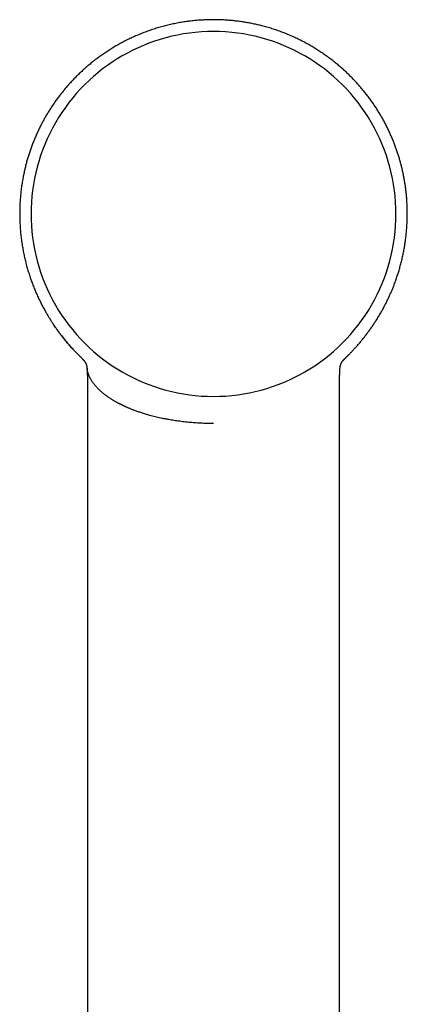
# Model space of a CAD drawing. Header units: millimetres. Extents: x 8 to 789, y 12 to 760.
# Tile 28 of 33: x 448 to 484, y 670 to 760. Entities that reach past the tile are written whole.
import ezdxf

# ---------------------------------------------------------------- set-up
doc = ezdxf.new("R2010")
doc.units = ezdxf.units.MM

msp = doc.modelspace()

# ---------------------------------------------------------------- linework, layer by layer
at = {"color": 7, "linetype": 'Continuous', "lineweight": 30}
for p, q in [((478.256, 729.412), (478.303, 729.457)), ((454.609, 728.526), (454.611, 728.494)), ((477.804, 728.493), (477.805, 728.521)), ((477.805, 728.542), (477.806, 728.558)), ((454.66, 725.182), (454.66, 725.182)), ((477.754, 725.182), (477.755, 725.182))]:
    msp.add_line(p, q, dxfattribs=at)
for centre, start, end in [((466.207, 742.659), 89.99698, 270.00302), ((466.208, 742.659), 269.99698, 90.00302)]:
    msp.add_arc(centre, 16.728, start, end, dxfattribs=at)
for points, knots in [([(466.207, 760.464), (466.061, 760.463), (465.769, 760.461), (465.331, 760.443), (464.897, 760.416), (464.465, 760.379), (464.037, 760.331), (463.587, 760.27), (463.117, 760.194), (462.629, 760.101), (462.147, 759.995), (461.669, 759.877), (461.196, 759.746), (460.729, 759.603), (460.27, 759.448), (459.821, 759.283), (459.384, 759.108), (458.959, 758.925), (458.546, 758.734), (458.143, 758.536), (457.746, 758.328), (457.356, 758.111), (456.973, 757.884), (456.599, 757.651), (456.234, 757.41), (455.881, 757.165), (455.539, 756.914), (455.208, 756.66), (454.888, 756.402), (454.575, 756.138), (454.271, 755.868), (453.975, 755.594), (453.69, 755.317), (453.414, 755.037), (453.149, 754.756), (452.895, 754.474), (452.651, 754.192), (452.415, 753.908), (452.178, 753.61), (451.941, 753.297), (451.704, 752.97), (451.477, 752.643), (451.262, 752.316), (451.057, 751.992), (450.865, 751.67), (450.682, 751.351), (450.51, 751.035), (450.336, 750.7), (450.163, 750.349), (449.993, 749.98), (449.835, 749.615), (449.687, 749.254), (449.551, 748.897), (449.421, 748.534), (449.298, 748.166), (449.183, 747.793), (449.078, 747.427), (448.984, 747.068), (448.899, 746.717), (448.823, 746.373), (448.747, 745.993), (448.672, 745.571), (448.602, 745.104), (448.544, 744.631), (448.497, 744.15), (448.464, 743.662), (448.444, 743.167), (448.437, 742.667), (448.445, 742.164), (448.466, 741.661), (448.501, 741.157), (448.551, 740.654), (448.615, 740.149), (448.689, 739.668), (448.772, 739.211), (448.861, 738.779), (448.962, 738.346), (449.073, 737.913), (449.196, 737.48), (449.329, 737.056), (449.469, 736.641), (449.617, 736.236), (449.775, 735.832), (449.944, 735.431), (450.116, 735.046), (450.291, 734.678), (450.467, 734.327), (450.652, 733.978), (450.832, 733.656), (451.004, 733.361), (451.166, 733.094), (451.33, 732.834), (451.494, 732.583), (451.658, 732.341), (451.821, 732.109), (451.982, 731.887), (452.139, 731.676), (452.293, 731.476), (452.443, 731.287), (452.594, 731.099), (452.748, 730.915), (452.901, 730.736), (453.048, 730.568), (453.187, 730.413), (453.319, 730.27), (453.442, 730.138), (453.553, 730.022), (453.652, 729.921), (453.738, 729.832), (453.818, 729.753), (453.88, 729.691), (453.926, 729.646), (453.958, 729.615), (453.988, 729.585), (454.017, 729.558), (454.044, 729.529), (454.069, 729.502), (454.091, 729.477), (454.105, 729.464), (454.111, 729.457)], [0, 0, 0, 0, 0.010284, 0.020523, 0.030713, 0.04085, 0.050932, 0.060955, 0.072687, 0.084328, 0.095873, 0.107318, 0.118864, 0.130299, 0.141619, 0.152822, 0.163903, 0.174659, 0.185294, 0.195816, 0.20623, 0.216731, 0.227135, 0.237448, 0.247674, 0.257809, 0.267666, 0.277418, 0.287057, 0.296577, 0.30614, 0.315566, 0.324863, 0.334057, 0.34315, 0.351979, 0.360706, 0.369331, 0.377851, 0.387439, 0.396888, 0.406196, 0.415363, 0.424387, 0.433109, 0.441691, 0.450133, 0.458433, 0.468129, 0.477624, 0.486929, 0.496055, 0.504999, 0.51376, 0.523109, 0.532236, 0.541142, 0.549825, 0.558283, 0.566516, 0.574528, 0.585506, 0.59657, 0.607717, 0.618945, 0.630457, 0.642051, 0.653731, 0.665501, 0.67736, 0.689097, 0.700922, 0.712836, 0.724841, 0.735098, 0.745421, 0.755812, 0.766269, 0.776796, 0.787391, 0.797445, 0.807545, 0.817687, 0.827873, 0.838105, 0.847262, 0.85646, 0.8657, 0.874986, 0.882314, 0.88967, 0.896894, 0.903881, 0.910768, 0.917409, 0.923805, 0.929955, 0.93586, 0.941519, 0.946931, 0.952783, 0.958314, 0.963519, 0.968398, 0.972951, 0.977176, 0.981075, 0.984218, 0.987111, 0.989754, 0.992147, 0.993249, 0.994289, 0.995267, 0.996188, 0.997099, 0.998045, 0.999062, 1, 1, 1, 1]), ([(478.303, 729.457), (478.307, 729.46), (478.313, 729.467), (478.322, 729.476), (478.328, 729.482), (478.332, 729.487), (478.338, 729.493), (478.348, 729.502), (478.365, 729.518), (478.392, 729.544), (478.428, 729.579), (478.469, 729.619), (478.517, 729.666), (478.57, 729.719), (478.63, 729.779), (478.696, 729.846), (478.769, 729.92), (478.845, 729.999), (478.97, 730.13), (479.139, 730.31), (479.36, 730.555), (479.586, 730.815), (479.816, 731.09), (480.041, 731.371), (480.262, 731.657), (480.478, 731.949), (480.685, 732.238), (480.881, 732.526), (481.081, 732.831), (481.283, 733.153), (481.486, 733.491), (481.676, 733.826), (481.854, 734.155), (482.022, 734.479), (482.175, 734.791), (482.317, 735.093), (482.449, 735.387), (482.575, 735.683), (482.697, 735.982), (482.825, 736.314), (482.957, 736.679), (483.091, 737.077), (483.217, 737.482), (483.334, 737.892), (483.442, 738.305), (483.54, 738.721), (483.628, 739.139), (483.707, 739.561), (483.776, 739.991), (483.836, 740.428), (483.886, 740.872), (483.926, 741.32), (483.954, 741.772), (483.971, 742.224), (483.977, 742.677), (483.971, 743.131), (483.954, 743.587), (483.928, 744.004), (483.896, 744.381), (483.861, 744.717), (483.819, 745.054), (483.77, 745.392), (483.715, 745.731), (483.653, 746.072), (483.584, 746.408), (483.51, 746.74), (483.43, 747.07), (483.342, 747.406), (483.245, 747.748), (483.139, 748.095), (483.026, 748.442), (482.904, 748.788), (482.775, 749.133), (482.636, 749.481), (482.487, 749.833), (482.327, 750.188), (482.155, 750.546), (481.972, 750.908), (481.784, 751.258), (481.592, 751.599), (481.396, 751.928), (481.19, 752.258), (480.974, 752.589), (480.747, 752.92), (480.508, 753.251), (480.269, 753.568), (480.028, 753.873), (479.788, 754.164), (479.538, 754.454), (479.279, 754.741), (479.013, 755.025), (478.739, 755.303), (478.458, 755.577), (478.166, 755.848), (477.863, 756.118), (477.547, 756.385), (477.22, 756.65), (476.882, 756.91), (476.534, 757.165), (476.179, 757.412), (475.817, 757.65), (475.448, 757.881), (475.07, 758.104), (474.682, 758.321), (474.281, 758.531), (473.869, 758.734), (473.447, 758.929), (473.015, 759.114), (472.577, 759.289), (472.131, 759.453), (471.679, 759.605), (471.219, 759.746), (470.775, 759.869), (470.348, 759.976), (469.94, 760.068), (469.526, 760.152), (469.108, 760.226), (468.686, 760.29), (468.268, 760.344), (467.854, 760.388), (467.446, 760.421), (467.035, 760.446), (466.622, 760.461), (466.346, 760.463), (466.207, 760.464)], [0, 0, 0, 0, 0.000526, 0.001014, 0.001187, 0.001316, 0.001528, 0.001767, 0.002214, 0.00323, 0.004371, 0.005734, 0.007289, 0.009058, 0.011041, 0.013239, 0.01565, 0.018275, 0.020979, 0.028348, 0.035622, 0.044155, 0.052543, 0.060779, 0.069436, 0.077923, 0.086242, 0.094395, 0.102384, 0.11185, 0.121079, 0.130074, 0.138837, 0.147371, 0.155676, 0.163298, 0.170777, 0.178293, 0.185858, 0.193475, 0.203245, 0.213094, 0.223008, 0.232988, 0.243035, 0.252967, 0.262964, 0.273027, 0.283155, 0.293536, 0.303986, 0.314507, 0.325097, 0.335759, 0.3463, 0.35691, 0.367591, 0.37835, 0.386223, 0.394136, 0.402089, 0.410081, 0.41811, 0.426181, 0.434421, 0.44217, 0.450108, 0.458232, 0.466542, 0.475037, 0.483715, 0.492169, 0.500788, 0.50957, 0.518515, 0.527624, 0.536914, 0.546385, 0.556038, 0.56486, 0.573827, 0.582937, 0.59219, 0.601585, 0.611119, 0.620792, 0.629524, 0.638364, 0.64731, 0.656359, 0.665511, 0.674599, 0.683782, 0.693089, 0.702528, 0.712267, 0.72213, 0.732109, 0.742196, 0.752381, 0.762472, 0.772646, 0.782906, 0.793258, 0.803901, 0.814652, 0.825521, 0.836515, 0.847638, 0.858679, 0.869833, 0.881096, 0.892466, 0.902194, 0.911994, 0.921863, 0.931799, 0.941798, 0.951858, 0.961396, 0.970982, 0.980614, 0.990287, 1, 1, 1, 1]), ([(454.158, 729.411), (454.087, 729.479), (453.934, 729.626), (453.702, 729.858), (453.464, 730.105), (453.22, 730.368), (452.977, 730.64), (452.737, 730.92), (452.515, 731.19), (452.311, 731.447), (452.119, 731.698), (451.939, 731.941), (451.779, 732.166), (451.676, 732.314), (451.624, 732.391), (451.61, 732.411), (451.597, 732.431), (451.583, 732.45), (451.57, 732.47), (451.557, 732.489), (451.536, 732.52), (451.52, 732.546), (451.508, 732.565)], [0, 0, 0, 0, 0.071512, 0.153905, 0.23868, 0.320535, 0.414617, 0.504011, 0.588557, 0.668117, 0.742566, 0.818429, 0.887856, 0.943541, 0.949472, 0.955339, 0.961141, 0.966877, 0.972549, 0.978156, 0.983697, 1, 1, 1, 1]), ([(454.158, 729.411), (454.159, 729.41), (454.163, 729.407), (454.169, 729.4), (454.178, 729.392), (454.186, 729.384), (454.193, 729.377), (454.2, 729.37), (454.206, 729.364), (454.212, 729.358), (454.216, 729.353), (454.221, 729.349), (454.224, 729.345), (454.227, 729.342), (454.23, 729.339), (454.232, 729.336), (454.235, 729.334), (454.237, 729.331), (454.242, 729.326), (454.249, 729.319), (454.256, 729.31), (454.262, 729.305), (454.265, 729.301), (454.268, 729.297), (454.272, 729.293), (454.275, 729.289), (454.279, 729.284), (454.284, 729.28), (454.288, 729.274), (454.293, 729.269), (454.298, 729.263), (454.304, 729.256), (454.311, 729.248), (454.319, 729.237), (454.329, 729.225), (454.337, 729.214), (454.344, 729.205), (454.349, 729.199), (454.354, 729.192), (454.358, 729.186), (454.362, 729.181), (454.366, 729.176), (454.369, 729.171), (454.372, 729.167), (454.377, 729.161), (454.383, 729.153), (454.39, 729.142), (454.397, 729.132), (454.402, 729.123), (454.407, 729.116), (454.411, 729.11), (454.415, 729.104), (454.419, 729.098), (454.423, 729.091), (454.429, 729.081), (454.437, 729.068), (454.447, 729.052), (454.456, 729.035), (454.465, 729.019), (454.474, 729.002), (454.482, 728.986), (454.49, 728.97), (454.498, 728.954), (454.506, 728.937), (454.513, 728.92), (454.521, 728.903), (454.528, 728.885), (454.535, 728.868), (454.541, 728.851), (454.547, 728.834), (454.552, 728.818), (454.557, 728.803), (454.561, 728.789), (454.565, 728.777), (454.568, 728.765), (454.572, 728.754), (454.574, 728.743), (454.577, 728.732), (454.58, 728.722), (454.582, 728.712), (454.584, 728.704), (454.585, 728.697), (454.587, 728.692), (454.588, 728.688), (454.589, 728.683), (454.59, 728.678), (454.59, 728.674), (454.591, 728.669), (454.593, 728.663), (454.594, 728.657), (454.595, 728.65), (454.596, 728.642), (454.598, 728.634), (454.599, 728.626), (454.601, 728.617), (454.602, 728.607), (454.603, 728.597), (454.605, 728.587), (454.606, 728.575), (454.608, 728.563), (454.609, 728.551), (454.61, 728.538), (454.611, 728.524), (454.612, 728.51), (454.613, 728.5), (454.613, 728.495)], [0, 0, 0, 0, 0.002533, 0.013073, 0.022984, 0.032265, 0.040918, 0.048803, 0.056081, 0.062753, 0.068817, 0.073719, 0.078138, 0.082072, 0.085523, 0.088595, 0.091647, 0.094709, 0.097781, 0.110177, 0.122741, 0.126724, 0.130724, 0.134872, 0.139536, 0.144739, 0.149937, 0.155579, 0.161667, 0.1682, 0.175177, 0.1826, 0.190415, 0.204653, 0.218574, 0.23218, 0.24013, 0.247667, 0.254766, 0.261426, 0.267649, 0.273334, 0.278597, 0.283437, 0.287855, 0.29971, 0.311217, 0.322379, 0.333197, 0.338921, 0.345167, 0.35195, 0.35927, 0.367127, 0.37552, 0.393914, 0.411859, 0.42937, 0.446715, 0.464001, 0.481441, 0.49882, 0.516279, 0.534146, 0.552438, 0.571154, 0.590281, 0.609609, 0.62672, 0.643926, 0.661228, 0.678568, 0.691815, 0.70462, 0.716984, 0.728906, 0.74059, 0.751817, 0.762621, 0.77303, 0.783046, 0.788387, 0.793609, 0.798712, 0.803736, 0.808106, 0.813031, 0.818509, 0.824542, 0.831254, 0.83854, 0.846401, 0.854836, 0.863846, 0.873254, 0.883216, 0.893733, 0.904804, 0.916672, 0.929117, 0.942139, 0.955738, 0.969915, 0.984669, 1, 1, 1, 1]), ([(477.807, 728.558), (477.807, 728.559), (477.807, 728.565), (477.808, 728.574), (477.81, 728.585), (477.811, 728.595), (477.812, 728.605), (477.814, 728.614), (477.815, 728.624), (477.817, 728.632), (477.818, 728.64), (477.82, 728.649), (477.821, 728.657), (477.823, 728.667), (477.826, 728.681), (477.829, 728.695), (477.831, 728.707), (477.834, 728.716), (477.836, 728.725), (477.838, 728.734), (477.84, 728.743), (477.843, 728.751), (477.845, 728.759), (477.847, 728.767), (477.849, 728.776), (477.852, 728.784), (477.854, 728.792), (477.857, 728.8), (477.86, 728.81), (477.865, 728.825), (477.871, 728.843), (477.878, 728.861), (477.885, 728.879), (477.9, 728.916), (477.915, 728.95), (477.93, 728.981), (477.936, 728.992), (477.942, 729.004), (477.948, 729.015), (477.954, 729.027), (477.961, 729.039), (477.967, 729.049), (477.972, 729.059), (477.978, 729.069), (477.985, 729.08), (477.991, 729.09), (477.998, 729.101), (478.004, 729.11), (478.01, 729.12), (478.017, 729.13), (478.023, 729.139), (478.029, 729.148), (478.034, 729.156), (478.04, 729.163), (478.045, 729.171), (478.051, 729.178), (478.056, 729.186), (478.062, 729.193), (478.067, 729.2), (478.072, 729.206), (478.078, 729.215), (478.086, 729.225), (478.096, 729.237), (478.105, 729.249), (478.114, 729.259), (478.123, 729.27), (478.131, 729.279), (478.139, 729.289), (478.146, 729.297), (478.152, 729.303), (478.156, 729.308), (478.161, 729.313), (478.166, 729.319), (478.172, 729.325), (478.178, 729.331), (478.184, 729.338), (478.191, 729.345), (478.198, 729.353), (478.206, 729.361), (478.214, 729.369), (478.223, 729.378), (478.233, 729.388), (478.243, 729.398), (478.251, 729.405), (478.256, 729.41), (478.257, 729.411)], [0, 0, 0, 0, 0.00469, 0.018001, 0.030072, 0.04168, 0.052823, 0.063502, 0.073717, 0.083468, 0.092755, 0.101726, 0.110751, 0.119848, 0.137927, 0.156282, 0.166835, 0.177478, 0.188037, 0.198204, 0.207971, 0.21734, 0.226309, 0.234879, 0.245086, 0.254662, 0.263608, 0.272037, 0.280506, 0.300171, 0.320417, 0.34124, 0.362285, 0.38333, 0.465894, 0.478389, 0.491291, 0.504689, 0.518583, 0.532974, 0.547861, 0.559893, 0.57195, 0.583921, 0.595807, 0.607608, 0.619492, 0.629948, 0.640867, 0.652247, 0.66409, 0.673709, 0.683146, 0.692161, 0.700755, 0.710437, 0.719522, 0.728009, 0.736073, 0.744027, 0.751875, 0.766566, 0.780917, 0.795254, 0.809645, 0.821001, 0.832664, 0.844756, 0.857277, 0.863026, 0.868922, 0.875325, 0.882293, 0.889827, 0.897777, 0.906272, 0.915313, 0.924899, 0.935244, 0.946157, 0.957638, 0.969687, 0.982305, 0.99549, 1, 1, 1, 1]), ([(454.607, 728.566), (454.607, 728.566), (454.607, 728.562), (454.608, 728.556), (454.608, 728.547), (454.608, 728.54), (454.608, 728.537), (454.608, 728.535)], [0, 0, 0, 0, 0.0506, 0.327485, 0.59658, 0.855648, 1, 1, 1, 1]), ([(457.723, 725.182), (457.723, 725.182), (457.719, 725.184), (457.713, 725.187), (457.7, 725.193), (457.68, 725.203), (457.653, 725.217), (457.618, 725.235), (457.577, 725.256), (457.53, 725.281), (457.476, 725.309), (457.415, 725.341), (457.35, 725.377), (457.278, 725.416), (457.201, 725.46), (457.119, 725.507), (457.033, 725.558), (456.942, 725.613), (456.847, 725.672), (456.749, 725.734), (456.648, 725.801), (456.544, 725.872), (456.439, 725.946), (456.332, 726.024), (456.225, 726.105), (456.118, 726.19), (456.012, 726.278), (455.905, 726.369), (455.8, 726.464), (455.697, 726.562), (455.595, 726.664), (455.509, 726.755), (455.437, 726.835), (455.377, 726.903), (455.319, 726.973), (455.263, 727.044), (455.198, 727.129), (455.127, 727.227), (455.055, 727.335), (454.991, 727.439), (454.934, 727.54), (454.883, 727.636), (454.839, 727.729), (454.8, 727.817), (454.766, 727.902), (454.736, 727.985), (454.71, 728.065), (454.687, 728.142), (454.668, 728.217), (454.652, 728.288), (454.639, 728.356), (454.628, 728.422), (454.619, 728.483), (454.615, 728.523), (454.612, 728.542)], [0, 0, 0, 0, 0.000359, 0.001406, 0.00306, 0.006212, 0.010445, 0.015759, 0.022155, 0.029633, 0.038192, 0.047833, 0.058555, 0.07036, 0.083246, 0.097213, 0.112262, 0.128391, 0.145601, 0.163957, 0.1834, 0.20393, 0.22555, 0.248259, 0.271625, 0.296043, 0.321515, 0.348039, 0.375615, 0.40424, 0.433912, 0.464629, 0.484475, 0.504736, 0.525412, 0.546506, 0.568015, 0.601761, 0.634479, 0.666165, 0.696817, 0.726436, 0.75452, 0.781609, 0.807703, 0.832803, 0.857389, 0.880939, 0.903453, 0.92493, 0.945371, 0.964776, 0.983145, 1, 1, 1, 1]), ([(454.612, 728.47), (454.613, 728.453), (454.616, 728.395), (454.622, 728.29), (454.627, 728.181), (454.632, 728.093), (454.635, 728.032), (454.637, 727.979), (454.639, 727.937), (454.641, 727.906), (454.641, 727.886), (454.642, 727.874), (454.642, 727.865), (454.643, 727.855), (454.643, 727.841), (454.644, 727.822), (454.645, 727.79), (454.647, 727.741), (454.649, 727.671), (454.651, 727.588), (454.653, 727.491), (454.655, 727.38), (454.657, 727.255), (454.658, 727.116), (454.66, 726.962), (454.66, 726.795), (454.661, 726.613), (454.661, 726.417), (454.661, 726.207), (454.661, 725.982), (454.661, 725.743), (454.66, 725.49), (454.659, 725.302), (454.659, 725.197), (454.659, 725.182)], [0, 0, 0, 0, 0.016938, 0.056538, 0.097812, 0.117836, 0.137194, 0.153375, 0.166257, 0.175836, 0.181673, 0.184773, 0.18654, 0.189593, 0.193992, 0.199739, 0.206832, 0.223335, 0.244367, 0.269927, 0.299178, 0.332728, 0.370577, 0.41273, 0.459188, 0.509953, 0.565028, 0.624413, 0.68811, 0.756121, 0.828446, 0.905084, 0.986038, 1, 1, 1, 1]), ([(477.756, 725.182), (477.756, 725.19), (477.755, 725.28), (477.755, 725.448), (477.754, 725.683), (477.754, 725.905), (477.754, 726.115), (477.753, 726.313), (477.754, 726.499), (477.754, 726.675), (477.755, 726.841), (477.756, 726.996), (477.757, 727.138), (477.758, 727.266), (477.76, 727.381), (477.761, 727.479), (477.763, 727.56), (477.765, 727.627), (477.766, 727.683), (477.768, 727.728), (477.769, 727.762), (477.77, 727.786), (477.77, 727.805), (477.771, 727.818), (477.771, 727.831), (477.772, 727.847), (477.773, 727.87), (477.774, 727.901), (477.776, 727.938), (477.778, 727.984), (477.781, 728.043), (477.784, 728.117), (477.789, 728.205), (477.794, 728.305), (477.799, 728.397), (477.802, 728.455), (477.803, 728.475)], [0, 0, 0, 0, 0.00714, 0.081769, 0.152704, 0.219945, 0.283493, 0.343346, 0.399505, 0.451971, 0.502975, 0.549928, 0.592831, 0.631685, 0.666493, 0.697255, 0.720282, 0.740373, 0.757527, 0.771746, 0.781008, 0.788391, 0.793897, 0.797526, 0.800734, 0.805621, 0.812617, 0.82172, 0.833124, 0.847205, 0.863956, 0.887549, 0.914896, 0.94592, 0.980529, 1, 1, 1, 1]), ([(477.806, 728.536), (477.806, 728.537), (477.807, 728.539), (477.807, 728.544), (477.807, 728.552), (477.807, 728.561), (477.808, 728.565), (477.808, 728.566)], [0, 0, 0, 0, 0.109933, 0.244537, 0.559245, 0.919922, 1, 1, 1, 1]), ([(454.659, 725.182), (454.659, 725.071), (454.658, 724.77), (454.657, 724.283), (454.656, 723.724), (454.657, 723.181), (454.657, 722.652), (454.657, 722.139), (454.658, 721.637), (454.658, 721.143), (454.658, 720.658), (454.658, 720.182), (454.658, 719.718), (454.659, 719.266), (454.659, 718.826), (454.658, 718.399), (454.658, 718), (454.658, 717.629), (454.658, 717.284), (454.658, 716.948), (454.658, 716.619), (454.658, 716.292), (454.658, 715.966), (454.658, 715.642), (454.658, 715.088), (454.658, 714.308), (454.658, 713.251), (454.658, 712.151), (454.658, 711.008), (454.658, 709.876), (454.658, 708.753), (454.658, 707.635), (454.658, 706.517), (454.658, 701.116), (454.66, 687.773), (454.661, 664.218), (454.661, 642.712), (454.661, 629.179), (454.662, 625.889), (454.662, 624.87), (454.662, 623.857), (454.662, 622.853), (454.662, 621.857), (454.662, 620.888), (454.662, 619.946), (454.662, 619.239), (454.662, 618.743), (454.662, 618.454), (454.662, 618.158), (454.662, 617.849), (454.662, 617.527), (454.662, 617.19), (454.662, 616.84), (454.662, 616.476), (454.662, 616.098), (454.662, 615.709), (454.662, 615.309), (454.662, 614.897), (454.662, 614.472), (454.662, 614.032), (454.662, 613.574), (454.662, 613.101), (454.662, 612.613), (454.662, 612.112), (454.662, 611.6), (454.662, 611.078), (454.662, 610.545), (454.662, 610), (454.662, 609.436), (454.662, 608.856), (454.662, 608.257), (454.662, 607.645), (454.662, 607.019), (454.662, 606.397), (454.662, 605.983), (454.662, 605.782)], [0, 0, 0, 0, 0.002783, 0.007563, 0.012243, 0.016821, 0.02122, 0.02552, 0.029724, 0.03383, 0.037919, 0.041907, 0.045793, 0.049578, 0.053261, 0.056843, 0.060324, 0.063286, 0.06617, 0.068977, 0.071722, 0.074456, 0.077183, 0.079904, 0.082616, 0.091097, 0.099507, 0.109171, 0.118742, 0.128218, 0.137603, 0.146961, 0.15632, 0.165678, 0.282663, 0.491585, 0.757505, 0.82303, 0.831611, 0.840159, 0.84864, 0.857051, 0.865395, 0.87367, 0.881393, 0.889055, 0.891451, 0.893843, 0.896313, 0.898898, 0.9016, 0.904417, 0.907349, 0.910398, 0.913562, 0.916842, 0.920177, 0.923622, 0.92718, 0.930849, 0.9347, 0.938666, 0.942748, 0.946946, 0.951259, 0.955608, 0.960069, 0.964642, 0.969326, 0.974221, 0.979232, 0.984359, 0.989602, 0.994962, 1, 1, 1, 1]), ([(466.207, 723.445), (466.107, 723.446), (465.909, 723.447), (465.614, 723.452), (465.324, 723.461), (465.039, 723.473), (464.761, 723.489), (464.488, 723.507), (464.221, 723.527), (463.948, 723.551), (463.67, 723.579), (463.388, 723.611), (463.114, 723.646), (462.849, 723.682), (462.592, 723.721), (462.343, 723.761), (462.079, 723.807), (461.802, 723.859), (461.514, 723.917), (461.239, 723.977), (460.978, 724.037), (460.729, 724.099), (460.498, 724.159), (460.282, 724.218), (460.082, 724.275), (459.892, 724.332), (459.712, 724.388), (459.538, 724.444), (459.371, 724.5), (459.211, 724.556), (459.061, 724.61), (458.92, 724.662), (458.789, 724.713), (458.66, 724.763), (458.534, 724.814), (458.413, 724.865), (458.302, 724.913), (458.205, 724.955), (458.12, 724.993), (458.046, 725.027), (457.98, 725.058), (457.922, 725.085), (457.874, 725.108), (457.834, 725.127), (457.803, 725.143), (457.776, 725.156), (457.754, 725.166), (457.737, 725.175), (457.727, 725.18), (457.723, 725.182)], [0, 0, 0, 0, 0.029747, 0.059037, 0.087878, 0.116274, 0.144229, 0.171743, 0.198814, 0.225442, 0.255326, 0.284622, 0.313322, 0.341431, 0.36895, 0.395883, 0.422232, 0.455781, 0.488334, 0.519889, 0.550446, 0.58, 0.608551, 0.634551, 0.659662, 0.683883, 0.707217, 0.729661, 0.752496, 0.774331, 0.795166, 0.815001, 0.833835, 0.851668, 0.8714, 0.889742, 0.906693, 0.922254, 0.935195, 0.946987, 0.957632, 0.967129, 0.975478, 0.981558, 0.986841, 0.991327, 0.995015, 0.997906, 1, 1, 1, 1]), ([(477.753, 605.782), (477.753, 605.965), (477.753, 606.354), (477.753, 606.943), (477.753, 607.546), (477.753, 608.136), (477.753, 608.703), (477.753, 609.247), (477.753, 609.768), (477.753, 610.278), (477.753, 610.776), (477.753, 611.263), (477.753, 611.739), (477.753, 612.203), (477.753, 612.656), (477.753, 613.098), (477.753, 613.526), (477.753, 613.94), (477.753, 614.341), (477.753, 614.73), (477.753, 615.111), (477.753, 615.483), (477.753, 615.846), (477.753, 616.197), (477.753, 616.537), (477.753, 616.864), (477.753, 617.178), (477.753, 617.479), (477.753, 617.768), (477.753, 618.049), (477.753, 618.321), (477.753, 618.586), (477.753, 618.846), (477.753, 619.107), (477.753, 619.367), (477.753, 619.629), (477.753, 620.16), (477.753, 620.963), (477.753, 622.042), (477.753, 623.131), (477.753, 624.23), (477.753, 625.338), (477.753, 626.452), (477.753, 631.853), (477.754, 645.199), (477.754, 663.463), (477.755, 682.361), (477.756, 695.551), (477.757, 703.859), (477.757, 707.286), (477.757, 708.516), (477.757, 709.75), (477.757, 710.995), (477.757, 712.224), (477.757, 713.437), (477.757, 714.635), (477.757, 715.557), (477.757, 716.2), (477.757, 716.559), (477.757, 716.923), (477.757, 717.293), (477.756, 717.673), (477.756, 718.065), (477.756, 718.468), (477.756, 718.903), (477.756, 719.371), (477.756, 719.873), (477.756, 720.389), (477.757, 720.921), (477.757, 721.467), (477.757, 722.028), (477.758, 722.587), (477.758, 723.143), (477.758, 723.696), (477.758, 724.261), (477.757, 724.758), (477.756, 725.066), (477.756, 725.182)], [0, 0, 0, 0, 0.004604, 0.00976, 0.014809, 0.019752, 0.024587, 0.029048, 0.033413, 0.037683, 0.041858, 0.045938, 0.049922, 0.053812, 0.057606, 0.061304, 0.064908, 0.068354, 0.071709, 0.074971, 0.078142, 0.081276, 0.084315, 0.087259, 0.090107, 0.09286, 0.095472, 0.097991, 0.100419, 0.102754, 0.105043, 0.107239, 0.109414, 0.111594, 0.113778, 0.115967, 0.118162, 0.127118, 0.136156, 0.145275, 0.154476, 0.163758, 0.17311, 0.182471, 0.299479, 0.508415, 0.641368, 0.774312, 0.839822, 0.850116, 0.86041, 0.870723, 0.881141, 0.891672, 0.901604, 0.911635, 0.921766, 0.924769, 0.927782, 0.930805, 0.933897, 0.937083, 0.940364, 0.943739, 0.947208, 0.951289, 0.955493, 0.959821, 0.964271, 0.968845, 0.973543, 0.978363, 0.982891, 0.987521, 0.992256, 0.997094, 1, 1, 1, 1])]:
    msp.add_open_spline(points, degree=3, knots=knots, dxfattribs=at)

doc.saveas('drawing.dxf')
